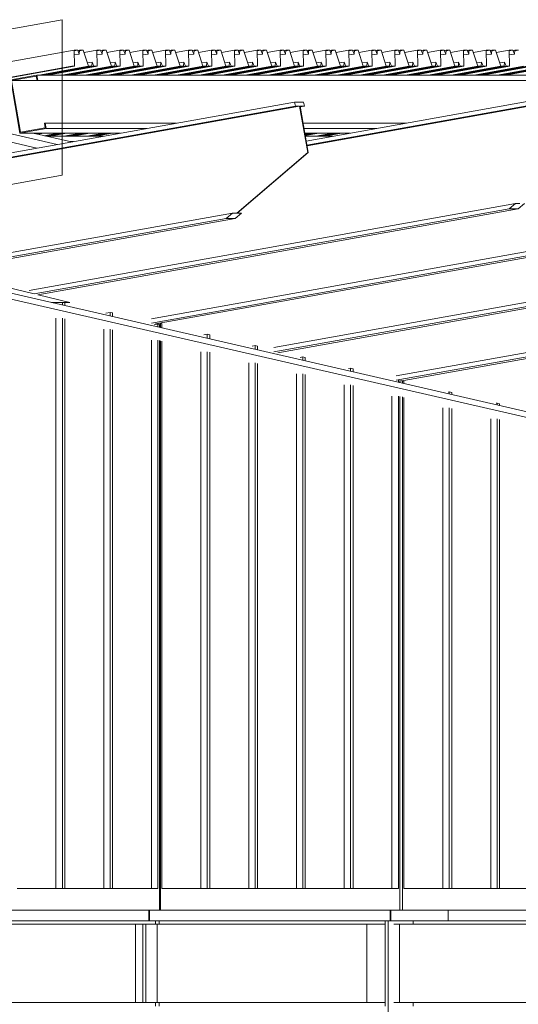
# Model space of a CAD drawing. Header units: millimetres. Extents: x -115474967 to 444143, y -74377 to 241828222.
# Tile 43 of 256: x -150303 to -149135, y 7648 to 9953. Entities that reach past the tile are written whole.
import ezdxf

# ---------------------------------------------------------------- set-up
doc = ezdxf.new("R2010")
doc.units = ezdxf.units.MM
doc.header["$MEASUREMENT"] = 0
doc.linetypes.add('PHANTOM', pattern=[2.5, 1.25, -0.25, 0.25, -0.25, 0.25, -0.25])
doc.layers.add('00-5 Grid 01', color=9, linetype='PHANTOM')
doc.layers.add('0_Pen_No__3', color=7, linetype='Continuous', lineweight=15)

msp = doc.modelspace()

# ---------------------------------------------------------------- linework, layer by layer
at = {"layer": '00-5 Grid 01', "linetype": 'ByBlock', "lineweight": 5}
for p, q in [((-162250.356, 7718.68152), (-150175.21405, 9881.55549)), ((-150166.55428, 9881.55549), (-150175.21405, 9881.55549)), ((-150175.21405, 9881.55549), (-150174.43352, 9844.1324)), ((-150175.18211, 9880.01002), (-150166.55428, 9881.55549)), ((-150174.98425, 9870.52845), (-150162.9056, 9872.69164)), ((-150162.9056, 9872.69164), (-150166.55428, 9881.55549)), ((-150166.26451, 9880.85131), (-150162.33384, 9881.55549)), ((-150162.33384, 9881.55549), (-150162.9056, 9872.69164)), ((-150162.43511, 9879.98587), (-150153.67408, 9881.55549)), ((-150153.67408, 9881.55549), (-150162.33384, 9881.55549)), ((-150141.46301, 9844.1324), (-150153.67408, 9881.55549)), ((-150151.90193, 9876.12454), (-150121.58301, 9881.55549)), ((-150112.92247, 9881.55549), (-150121.58301, 9881.55549)), ((-150121.58301, 9881.55549), (-150120.80171, 9844.1324)), ((-150121.55108, 9880.01002), (-150112.92247, 9881.55549)), ((-150121.35322, 9870.52845), (-150109.27457, 9872.69164)), ((-150109.27457, 9872.69164), (-150112.92247, 9881.55549)), ((-150112.63269, 9880.85131), (-150108.70281, 9881.55549)), ((-150108.70281, 9881.55549), (-150109.27457, 9872.69164)), ((-150108.80408, 9879.98587), (-150100.04227, 9881.55549)), ((-150100.04227, 9881.55549), (-150108.70281, 9881.55549)), ((-150087.83197, 9844.1324), (-150100.04227, 9881.55549)), ((-150098.2709, 9876.12454), (-150067.95198, 9881.55549)), ((-150059.29144, 9881.55549), (-150067.95198, 9881.55549)), ((-150067.95198, 9881.55549), (-150067.17068, 9844.1324)), ((-150067.91926, 9880.01002), (-150059.29144, 9881.55549)), ((-150067.72141, 9870.52845), (-150055.64276, 9872.69164)), ((-150055.64276, 9872.69164), (-150059.29144, 9881.55549)), ((-150059.00166, 9880.85131), (-150055.07178, 9881.55549)), ((-150055.07178, 9881.55549), (-150055.64276, 9872.69164)), ((-150055.17226, 9879.98587), (-150046.41123, 9881.55549)), ((-150046.41123, 9881.55549), (-150055.07178, 9881.55549)), ((-150034.20094, 9844.1324), (-150046.41123, 9881.55549)), ((-150044.63909, 9876.12454), (-150014.32017, 9881.55549)), ((-150005.6604, 9881.55549), (-150014.32017, 9881.55549)), ((-150014.32017, 9881.55549), (-150013.53965, 9844.1324)), ((-150014.28823, 9880.01002), (-150005.6604, 9881.55549)), ((-150014.09038, 9870.52845), (-150002.01173, 9872.69164)), ((-150002.01173, 9872.69164), (-150005.6604, 9881.55549)), ((-150005.37063, 9880.85131), (-150001.43997, 9881.55549)), ((-150001.43997, 9881.55549), (-150002.01173, 9872.69164)), ((-150001.54123, 9879.98587), (-149992.7802, 9881.55549)), ((-149992.7802, 9881.55549), (-150001.43997, 9881.55549)), ((-149980.56913, 9844.1324), (-149992.7802, 9881.55549)), ((-149991.00805, 9876.12454), (-149960.68914, 9881.55549)), ((-149952.02937, 9881.55549), (-149960.68914, 9881.55549)), ((-149960.68914, 9881.55549), (-149959.90783, 9844.1324)), ((-149960.6572, 9880.01002), (-149952.02937, 9881.55549)), ((-149960.45934, 9870.52845), (-149948.3807, 9872.69164)), ((-149948.3807, 9872.69164), (-149952.02937, 9881.55549)), ((-149951.7396, 9880.85131), (-149947.80893, 9881.55549)), ((-149947.80893, 9881.55549), (-149948.3807, 9872.69164)), ((-149947.9102, 9879.98587), (-149939.14917, 9881.55549)), ((-149939.14917, 9881.55549), (-149947.80893, 9881.55549)), ((-149926.9381, 9844.1324), (-149939.14917, 9881.55549)), ((-149937.37702, 9876.12454), (-149907.05811, 9881.55549)), ((-149898.39756, 9881.55549), (-149907.05811, 9881.55549)), ((-149907.05811, 9881.55549), (-149906.2768, 9844.1324)), ((-149907.02539, 9880.01002), (-149898.39756, 9881.55549)), ((-149906.82753, 9870.52845), (-149894.74888, 9872.69164)), ((-149894.74888, 9872.69164), (-149898.39756, 9881.55549)), ((-149898.10779, 9880.85131), (-149894.1779, 9881.55549)), ((-149894.1779, 9881.55549), (-149894.74888, 9872.69164)), ((-149894.27917, 9879.98587), (-149885.51736, 9881.55549)), ((-149885.51736, 9881.55549), (-149894.1779, 9881.55549)), ((-149873.30707, 9844.1324), (-149885.51736, 9881.55549)), ((-149883.74521, 9876.12454), (-149853.42707, 9881.55549)), ((-149844.76653, 9881.55549), (-149853.42707, 9881.55549)), ((-149853.42707, 9881.55549), (-149852.64577, 9844.1324)), ((-149853.39436, 9880.01002), (-149844.76653, 9881.55549)), ((-149853.1965, 9870.52845), (-149841.11785, 9872.69164)), ((-149841.11785, 9872.69164), (-149844.76653, 9881.55549)), ((-149844.47675, 9880.85131), (-149840.54609, 9881.55549)), ((-149840.54609, 9881.55549), (-149841.11785, 9872.69164)), ((-149840.64736, 9879.98587), (-149831.88633, 9881.55549)), ((-149831.88633, 9881.55549), (-149840.54609, 9881.55549)), ((-149819.67603, 9844.1324), (-149831.88633, 9881.55549)), ((-149830.11418, 9876.12454), (-149799.79526, 9881.55549)), ((-149791.1355, 9881.55549), (-149799.79526, 9881.55549)), ((-149799.79526, 9881.55549), (-149799.01474, 9844.1324)), ((-149799.76332, 9880.01002), (-149791.1355, 9881.55549)), ((-149799.56547, 9870.52845), (-149787.48682, 9872.69164)), ((-149787.48682, 9872.69164), (-149791.1355, 9881.55549)), ((-149790.84572, 9880.85131), (-149786.91506, 9881.55549)), ((-149786.91506, 9881.55549), (-149787.48682, 9872.69164)), ((-149787.01632, 9879.98587), (-149778.25529, 9881.55549)), ((-149778.25529, 9881.55549), (-149786.91506, 9881.55549)), ((-149766.04422, 9844.1324), (-149778.25529, 9881.55549)), ((-149776.48315, 9876.12454), (-149746.16423, 9881.55549)), ((-149737.50369, 9881.55549), (-149746.16423, 9881.55549)), ((-149746.16423, 9881.55549), (-149745.38293, 9844.1324)), ((-149746.13229, 9880.01002), (-149737.50369, 9881.55549)), ((-149745.93443, 9870.52845), (-149733.85579, 9872.69164)), ((-149733.85579, 9872.69164), (-149737.50369, 9881.55549)), ((-149737.21391, 9880.85131), (-149733.28403, 9881.55549)), ((-149733.28403, 9881.55549), (-149733.85579, 9872.69164)), ((-149733.38529, 9879.98587), (-149724.62348, 9881.55549)), ((-149724.62348, 9881.55549), (-149733.28403, 9881.55549)), ((-149712.41319, 9844.1324), (-149724.62348, 9881.55549)), ((-149722.85211, 9876.12454), (-149692.5332, 9881.55549)), ((-149683.87265, 9881.55549), (-149692.5332, 9881.55549)), ((-149692.5332, 9881.55549), (-149691.75189, 9844.1324)), ((-149692.50048, 9880.01002), (-149683.87265, 9881.55549)), ((-149692.30262, 9870.52845), (-149680.22398, 9872.69164)), ((-149680.22398, 9872.69164), (-149683.87265, 9881.55549)), ((-149683.58288, 9880.85131), (-149679.65299, 9881.55549)), ((-149679.65299, 9881.55549), (-149680.22398, 9872.69164)), ((-149679.75348, 9879.98587), (-149670.99245, 9881.55549)), ((-149670.99245, 9881.55549), (-149679.65299, 9881.55549)), ((-149658.78216, 9844.1324), (-149670.99245, 9881.55549)), ((-149669.2203, 9876.12454), (-149638.90139, 9881.55549)), ((-149630.24162, 9881.55549), (-149638.90139, 9881.55549)), ((-149638.90139, 9881.55549), (-149638.12086, 9844.1324)), ((-149638.86945, 9880.01002), (-149630.24162, 9881.55549)), ((-149638.67159, 9870.52845), (-149626.59294, 9872.69164)), ((-149626.59294, 9872.69164), (-149630.24162, 9881.55549)), ((-149629.95184, 9880.85131), (-149626.02118, 9881.55549)), ((-149626.02118, 9881.55549), (-149626.59294, 9872.69164)), ((-149626.12245, 9879.98587), (-149617.36142, 9881.55549)), ((-149617.36142, 9881.55549), (-149626.02118, 9881.55549)), ((-149605.15035, 9844.1324), (-149617.36142, 9881.55549)), ((-149615.58927, 9876.12454), (-149585.27035, 9881.55549)), ((-149576.61059, 9881.55549), (-149585.27035, 9881.55549)), ((-149585.27035, 9881.55549), (-149584.48905, 9844.1324)), ((-149585.23842, 9880.01002), (-149576.61059, 9881.55549)), ((-149585.04056, 9870.52845), (-149572.96191, 9872.69164)), ((-149572.96191, 9872.69164), (-149576.61059, 9881.55549)), ((-149576.32081, 9880.85131), (-149572.39015, 9881.55549)), ((-149572.39015, 9881.55549), (-149572.96191, 9872.69164)), ((-149572.49142, 9879.98587), (-149563.73038, 9881.55549)), ((-149563.73038, 9881.55549), (-149572.39015, 9881.55549)), ((-149551.51931, 9844.1324), (-149563.73038, 9881.55549)), ((-149561.95824, 9876.12454), (-149531.63932, 9881.55549)), ((-149522.97878, 9881.55549), (-149531.63932, 9881.55549)), ((-149531.63932, 9881.55549), (-149530.85802, 9844.1324)), ((-149531.6066, 9880.01002), (-149522.97878, 9881.55549)), ((-149531.40875, 9870.52845), (-149519.3301, 9872.69164)), ((-149519.3301, 9872.69164), (-149522.97878, 9881.55549)), ((-149522.689, 9880.85131), (-149518.75912, 9881.55549)), ((-149518.75912, 9881.55549), (-149519.3301, 9872.69164)), ((-149518.86038, 9879.98587), (-149510.09857, 9881.55549)), ((-149510.09857, 9881.55549), (-149518.75912, 9881.55549)), ((-149497.88828, 9844.1324), (-149510.09857, 9881.55549)), ((-149508.32643, 9876.12454), (-149478.00829, 9881.55549)), ((-149469.34774, 9881.55549), (-149478.00829, 9881.55549)), ((-149478.00829, 9881.55549), (-149477.22699, 9844.1324)), ((-149477.97557, 9880.01002), (-149469.34774, 9881.55549)), ((-149477.77771, 9870.52845), (-149465.69907, 9872.69164)), ((-149465.69907, 9872.69164), (-149469.34774, 9881.55549)), ((-149469.05797, 9880.85131), (-149465.12731, 9881.55549)), ((-149465.12731, 9881.55549), (-149465.69907, 9872.69164)), ((-149465.22857, 9879.98587), (-149456.46754, 9881.55549)), ((-149456.46754, 9881.55549), (-149465.12731, 9881.55549)), ((-149444.25725, 9844.1324), (-149456.46754, 9881.55549)), ((-149454.69539, 9876.12454), (-149424.37648, 9881.55549)), ((-149415.71671, 9881.55549), (-149424.37648, 9881.55549)), ((-149424.37648, 9881.55549), (-149423.59595, 9844.1324)), ((-149424.34454, 9880.01002), (-149415.71671, 9881.55549)), ((-149424.14668, 9870.52845), (-149412.06803, 9872.69164)), ((-149412.06803, 9872.69164), (-149415.71671, 9881.55549)), ((-149415.42694, 9880.85131), (-149411.49627, 9881.55549)), ((-149411.49627, 9881.55549), (-149412.06803, 9872.69164)), ((-149411.59754, 9879.98587), (-149402.83651, 9881.55549)), ((-149402.83651, 9881.55549), (-149411.49627, 9881.55549)), ((-149390.62544, 9844.1324), (-149402.83651, 9881.55549)), ((-149401.06436, 9876.12454), (-149370.74544, 9881.55549)), ((-149362.0849, 9881.55549), (-149370.74544, 9881.55549)), ((-149370.74544, 9881.55549), (-149369.96414, 9844.1324)), ((-149370.71351, 9880.01002), (-149362.0849, 9881.55549)), ((-149370.51565, 9870.52845), (-149358.437, 9872.69164)), ((-149358.437, 9872.69164), (-149362.0849, 9881.55549)), ((-149361.79513, 9880.85131), (-149357.86524, 9881.55549)), ((-149357.86524, 9881.55549), (-149358.437, 9872.69164)), ((-149357.96651, 9879.98587), (-149349.2047, 9881.55549)), ((-149349.2047, 9881.55549), (-149357.86524, 9881.55549)), ((-149336.9944, 9844.1324), (-149349.2047, 9881.55549)), ((-149347.43333, 9876.12454), (-149317.11441, 9881.55549)), ((-149308.45387, 9881.55549), (-149317.11441, 9881.55549)), ((-149317.11441, 9881.55549), (-149316.33311, 9844.1324)), ((-149317.0817, 9880.01002), (-149308.45387, 9881.55549)), ((-149316.88384, 9870.52845), (-149304.80519, 9872.69164)), ((-149304.80519, 9872.69164), (-149308.45387, 9881.55549)), ((-149308.16409, 9880.85131), (-149304.23421, 9881.55549)), ((-149304.23421, 9881.55549), (-149304.80519, 9872.69164)), ((-149304.3347, 9879.98587), (-149295.57366, 9881.55549)), ((-149295.57366, 9881.55549), (-149304.23421, 9881.55549)), ((-149283.36337, 9844.1324), (-149295.57366, 9881.55549)), ((-149293.80152, 9876.12454), (-149263.4826, 9881.55549)), ((-149254.82284, 9881.55549), (-149263.4826, 9881.55549)), ((-149263.4826, 9881.55549), (-149262.70208, 9844.1324)), ((-149263.45066, 9880.01002), (-149254.82284, 9881.55549)), ((-149263.25281, 9870.52845), (-149251.17416, 9872.69164)), ((-149251.17416, 9872.69164), (-149254.82284, 9881.55549)), ((-149254.53306, 9880.85131), (-149250.6024, 9881.55549)), ((-149250.6024, 9881.55549), (-149251.17416, 9872.69164)), ((-149250.70366, 9879.98587), (-149241.94263, 9881.55549)), ((-149241.94263, 9881.55549), (-149250.6024, 9881.55549)), ((-149229.73156, 9844.1324), (-149241.94263, 9881.55549)), ((-149240.17048, 9876.12454), (-149209.85157, 9881.55549)), ((-149201.1918, 9881.55549), (-149209.85157, 9881.55549)), ((-149209.85157, 9881.55549), (-149209.07027, 9844.1324)), ((-149209.81963, 9880.01002), (-149201.1918, 9881.55549)), ((-149209.62177, 9870.52845), (-149197.54313, 9872.69164)), ((-149197.54313, 9872.69164), (-149201.1918, 9881.55549)), ((-149200.90203, 9880.85131), (-149196.97137, 9881.55549)), ((-149196.97137, 9881.55549), (-149197.54313, 9872.69164)), ((-149197.07263, 9879.98587), (-149188.3116, 9881.55549)), ((-149188.3116, 9881.55549), (-149196.97137, 9881.55549)), ((-149176.10053, 9844.1324), (-149188.3116, 9881.55549)), ((-149186.53945, 9876.12454), (-149156.22054, 9881.55549)), ((-149147.55999, 9881.55549), (-149156.22054, 9881.55549)), ((-149156.22054, 9881.55549), (-149155.43923, 9844.1324)), ((-149156.18782, 9880.01002), (-149147.55999, 9881.55549)), ((-149155.98996, 9870.52845), (-149143.91132, 9872.69164)), ((-149143.91132, 9872.69164), (-149147.55999, 9881.55549)), ((-149147.27022, 9880.85131), (-149143.34033, 9881.55549)), ((-149143.34033, 9881.55549), (-149143.91132, 9872.69164)), ((-149143.4416, 9879.98587), (-149134.67979, 9881.55549)), ((-149134.67979, 9881.55549), (-149143.34033, 9881.55549)), ((-162255.21129, 7681.25921), (-150180.06934, 9844.1324)), ((-162249.57548, 7681.25921), (-150174.43352, 9844.1324)), ((-150257.44871, 9823.35738), (-150141.46301, 9844.1324)), ((-150249.40355, 9823.35738), (-150133.41862, 9844.1324)), ((-150244.8318, 9823.35738), (-150128.84687, 9844.1324)), ((-150236.78742, 9823.35738), (-150120.80171, 9844.1324)), ((-150203.81768, 9823.35738), (-150087.83197, 9844.1324)), ((-150195.77252, 9823.35738), (-150079.78759, 9844.1324)), ((-150191.20077, 9823.35738), (-150075.21506, 9844.1324)), ((-150183.15638, 9823.35738), (-150067.17068, 9844.1324)), ((-150174.43352, 9844.1324), (-150180.06934, 9844.1324)), ((-150150.18587, 9823.35738), (-150034.20094, 9844.1324)), ((-150143.94479, 9851.73823), (-150132.79935, 9853.73472)), ((-150142.14149, 9823.35738), (-150026.15578, 9844.1324)), ((-150133.41862, 9844.1324), (-150141.46301, 9844.1324)), ((-150137.56973, 9823.35738), (-150021.58403, 9844.1324)), ((-150132.79935, 9853.73472), (-150133.41862, 9844.1324)), ((-150128.84687, 9844.1324), (-150132.79935, 9853.73472)), ((-150129.52457, 9823.35738), (-150013.53965, 9844.1324)), ((-150120.80171, 9844.1324), (-150128.84687, 9844.1324)), ((-150096.55484, 9823.35738), (-149980.56913, 9844.1324)), ((-150090.31376, 9851.73823), (-150079.16831, 9853.73472)), ((-150088.51045, 9823.35738), (-149972.52475, 9844.1324)), ((-150079.78759, 9844.1324), (-150087.83197, 9844.1324)), ((-150083.93792, 9823.35738), (-149967.953, 9844.1324)), ((-150079.16831, 9853.73472), (-150079.78759, 9844.1324)), ((-150075.21506, 9844.1324), (-150079.16831, 9853.73472)), ((-150075.89354, 9823.35738), (-149959.90783, 9844.1324)), ((-150067.17068, 9844.1324), (-150075.21506, 9844.1324)), ((-150042.9238, 9823.35738), (-149926.9381, 9844.1324)), ((-150036.68195, 9851.73823), (-150025.5365, 9853.73472)), ((-150034.87864, 9823.35738), (-149918.89372, 9844.1324)), ((-150026.15578, 9844.1324), (-150034.20094, 9844.1324)), ((-150030.30689, 9823.35738), (-149914.32196, 9844.1324)), ((-150025.5365, 9853.73472), (-150026.15578, 9844.1324)), ((-150021.58403, 9844.1324), (-150025.5365, 9853.73472)), ((-150022.26251, 9823.35738), (-149906.2768, 9844.1324)), ((-150013.53965, 9844.1324), (-150021.58403, 9844.1324)), ((-149989.29199, 9823.35738), (-149873.30707, 9844.1324)), ((-149983.05092, 9851.73823), (-149971.90547, 9853.73472)), ((-149981.24761, 9823.35738), (-149865.2619, 9844.1324)), ((-149972.52475, 9844.1324), (-149980.56913, 9844.1324)), ((-149976.67586, 9823.35738), (-149860.69015, 9844.1324)), ((-149971.90547, 9853.73472), (-149972.52475, 9844.1324)), ((-149967.953, 9844.1324), (-149971.90547, 9853.73472)), ((-149968.6307, 9823.35738), (-149852.64577, 9844.1324)), ((-149959.90783, 9844.1324), (-149967.953, 9844.1324)), ((-149935.66096, 9823.35738), (-149819.67603, 9844.1324)), ((-149929.41988, 9851.73823), (-149918.27444, 9853.73472)), ((-149927.61658, 9823.35738), (-149811.63087, 9844.1324)), ((-149918.89372, 9844.1324), (-149926.9381, 9844.1324)), ((-149923.04483, 9823.35738), (-149807.05912, 9844.1324)), ((-149918.27444, 9853.73472), (-149918.89372, 9844.1324)), ((-149914.32196, 9844.1324), (-149918.27444, 9853.73472)), ((-149914.99966, 9823.35738), (-149799.01474, 9844.1324)), ((-149906.2768, 9844.1324), (-149914.32196, 9844.1324)), ((-149882.02993, 9823.35738), (-149766.04422, 9844.1324)), ((-149875.78885, 9851.73823), (-149864.64263, 9853.73472)), ((-149873.98477, 9823.35738), (-149757.99984, 9844.1324)), ((-149865.2619, 9844.1324), (-149873.30707, 9844.1324)), ((-149869.41301, 9823.35738), (-149753.42809, 9844.1324)), ((-149864.64263, 9853.73472), (-149865.2619, 9844.1324)), ((-149860.69015, 9844.1324), (-149864.64263, 9853.73472)), ((-149861.36863, 9823.35738), (-149745.38293, 9844.1324)), ((-149852.64577, 9844.1324), (-149860.69015, 9844.1324)), ((-149828.39889, 9823.35738), (-149712.41319, 9844.1324)), ((-149822.15704, 9851.73823), (-149811.01159, 9853.73472)), ((-149820.35373, 9823.35738), (-149704.36881, 9844.1324)), ((-149811.63087, 9844.1324), (-149819.67603, 9844.1324)), ((-149815.78198, 9823.35738), (-149699.79628, 9844.1324)), ((-149811.01159, 9853.73472), (-149811.63087, 9844.1324)), ((-149807.05912, 9844.1324), (-149811.01159, 9853.73472)), ((-149807.7376, 9823.35738), (-149691.75189, 9844.1324)), ((-149799.01474, 9844.1324), (-149807.05912, 9844.1324)), ((-149774.76708, 9823.35738), (-149658.78216, 9844.1324)), ((-149768.52601, 9851.73823), (-149757.38056, 9853.73472)), ((-149766.7227, 9823.35738), (-149650.737, 9844.1324)), ((-149757.99984, 9844.1324), (-149766.04422, 9844.1324)), ((-149762.15095, 9823.35738), (-149646.16524, 9844.1324)), ((-149757.38056, 9853.73472), (-149757.99984, 9844.1324)), ((-149753.42809, 9844.1324), (-149757.38056, 9853.73472)), ((-149754.10579, 9823.35738), (-149638.12086, 9844.1324)), ((-149745.38293, 9844.1324), (-149753.42809, 9844.1324)), ((-149721.13605, 9823.35738), (-149605.15035, 9844.1324)), ((-149714.89497, 9851.73823), (-149703.74953, 9853.73472)), ((-149713.09167, 9823.35738), (-149597.10596, 9844.1324)), ((-149704.36881, 9844.1324), (-149712.41319, 9844.1324)), ((-149708.51914, 9823.35738), (-149592.53421, 9844.1324)), ((-149703.74953, 9853.73472), (-149704.36881, 9844.1324)), ((-149699.79628, 9844.1324), (-149703.74953, 9853.73472)), ((-149700.47476, 9823.35738), (-149584.48905, 9844.1324)), ((-149691.75189, 9844.1324), (-149699.79628, 9844.1324)), ((-149667.50502, 9823.35738), (-149551.51931, 9844.1324)), ((-149661.26316, 9851.73823), (-149650.11772, 9853.73472)), ((-149659.45986, 9823.35738), (-149543.47493, 9844.1324)), ((-149650.737, 9844.1324), (-149658.78216, 9844.1324)), ((-149654.88811, 9823.35738), (-149538.90318, 9844.1324)), ((-149650.11772, 9853.73472), (-149650.737, 9844.1324)), ((-149646.16524, 9844.1324), (-149650.11772, 9853.73472)), ((-149646.84372, 9823.35738), (-149530.85802, 9844.1324)), ((-149638.12086, 9844.1324), (-149646.16524, 9844.1324)), ((-149613.87321, 9823.35738), (-149497.88828, 9844.1324)), ((-149607.63213, 9851.73823), (-149596.48669, 9853.73472)), ((-149605.82882, 9823.35738), (-149489.84312, 9844.1324)), ((-149597.10596, 9844.1324), (-149605.15035, 9844.1324)), ((-149601.25707, 9823.35738), (-149485.27137, 9844.1324)), ((-149596.48669, 9853.73472), (-149597.10596, 9844.1324)), ((-149592.53421, 9844.1324), (-149596.48669, 9853.73472)), ((-149593.21191, 9823.35738), (-149477.22699, 9844.1324)), ((-149584.48905, 9844.1324), (-149592.53421, 9844.1324)), ((-149560.24217, 9823.35738), (-149444.25725, 9844.1324)), ((-149554.0011, 9851.73823), (-149542.85565, 9853.73472)), ((-149552.19779, 9823.35738), (-149436.21209, 9844.1324)), ((-149543.47493, 9844.1324), (-149551.51931, 9844.1324)), ((-149547.62604, 9823.35738), (-149431.64034, 9844.1324)), ((-149542.85565, 9853.73472), (-149543.47493, 9844.1324)), ((-149538.90318, 9844.1324), (-149542.85565, 9853.73472)), ((-149539.58088, 9823.35738), (-149423.59595, 9844.1324)), ((-149530.85802, 9844.1324), (-149538.90318, 9844.1324)), ((-149506.61114, 9823.35738), (-149390.62544, 9844.1324)), ((-149500.37007, 9851.73823), (-149489.22384, 9853.73472)), ((-149498.56598, 9823.35738), (-149382.58105, 9844.1324)), ((-149489.84312, 9844.1324), (-149497.88828, 9844.1324)), ((-149493.99423, 9823.35738), (-149378.0093, 9844.1324)), ((-149489.22384, 9853.73472), (-149489.84312, 9844.1324)), ((-149485.27137, 9844.1324), (-149489.22384, 9853.73472)), ((-149485.94985, 9823.35738), (-149369.96414, 9844.1324)), ((-149477.22699, 9844.1324), (-149485.27137, 9844.1324)), ((-149452.98011, 9823.35738), (-149336.9944, 9844.1324)), ((-149446.73826, 9851.73823), (-149435.59281, 9853.73472)), ((-149444.93495, 9823.35738), (-149328.95002, 9844.1324)), ((-149436.21209, 9844.1324), (-149444.25725, 9844.1324)), ((-149440.3632, 9823.35738), (-149324.37749, 9844.1324)), ((-149435.59281, 9853.73472), (-149436.21209, 9844.1324)), ((-149431.64034, 9844.1324), (-149435.59281, 9853.73472)), ((-149432.31881, 9823.35738), (-149316.33311, 9844.1324)), ((-149423.59595, 9844.1324), (-149431.64034, 9844.1324)), ((-149399.3483, 9823.35738), (-149283.36337, 9844.1324)), ((-149393.10722, 9851.73823), (-149381.96178, 9853.73472)), ((-149391.30392, 9823.35738), (-149275.31821, 9844.1324)), ((-149382.58105, 9844.1324), (-149390.62544, 9844.1324)), ((-149386.73216, 9823.35738), (-149270.74646, 9844.1324)), ((-149381.96178, 9853.73472), (-149382.58105, 9844.1324)), ((-149378.0093, 9844.1324), (-149381.96178, 9853.73472)), ((-149378.687, 9823.35738), (-149262.70208, 9844.1324)), ((-149369.96414, 9844.1324), (-149378.0093, 9844.1324)), ((-149345.71727, 9823.35738), (-149229.73156, 9844.1324)), ((-149339.47619, 9851.73823), (-149328.33074, 9853.73472)), ((-149337.67288, 9823.35738), (-149221.68718, 9844.1324)), ((-149328.95002, 9844.1324), (-149336.9944, 9844.1324)), ((-149333.10035, 9823.35738), (-149217.11543, 9844.1324)), ((-149328.33074, 9853.73472), (-149328.95002, 9844.1324)), ((-149324.37749, 9844.1324), (-149328.33074, 9853.73472)), ((-149325.05597, 9823.35738), (-149209.07027, 9844.1324)), ((-149316.33311, 9844.1324), (-149324.37749, 9844.1324)), ((-149292.08623, 9823.35738), (-149176.10053, 9844.1324)), ((-149285.84438, 9851.73823), (-149274.69893, 9853.73472)), ((-149284.04107, 9823.35738), (-149168.05615, 9844.1324)), ((-149275.31821, 9844.1324), (-149283.36337, 9844.1324)), ((-149279.46932, 9823.35738), (-149163.48439, 9844.1324)), ((-149274.69893, 9853.73472), (-149275.31821, 9844.1324)), ((-149270.74646, 9844.1324), (-149274.69893, 9853.73472)), ((-149271.42494, 9823.35738), (-149155.43923, 9844.1324)), ((-149262.70208, 9844.1324), (-149270.74646, 9844.1324)), ((-149238.45442, 9823.35738), (-149122.4695, 9844.1324)), ((-149232.21335, 9851.73823), (-149221.0679, 9853.73472)), ((-149230.41004, 9823.35738), (-149114.42433, 9844.1324)), ((-149221.68718, 9844.1324), (-149229.73156, 9844.1324)), ((-149225.83829, 9823.35738), (-149109.85258, 9844.1324)), ((-149221.0679, 9853.73472), (-149221.68718, 9844.1324)), ((-149217.11543, 9844.1324), (-149221.0679, 9853.73472)), ((-149217.79313, 9823.35738), (-149101.8082, 9844.1324)), ((-149209.07027, 9844.1324), (-149217.11543, 9844.1324)), ((-149184.82339, 9823.35738), (-149068.83846, 9844.1324)), ((-149178.58231, 9851.73823), (-149167.43687, 9853.73472)), ((-149176.77901, 9823.35738), (-149060.7933, 9844.1324)), ((-149168.05615, 9844.1324), (-149176.10053, 9844.1324)), ((-149172.20726, 9823.35738), (-149056.22155, 9844.1324)), ((-149167.43687, 9853.73472), (-149168.05615, 9844.1324)), ((-149163.48439, 9844.1324), (-149167.43687, 9853.73472)), ((-149164.1621, 9823.35738), (-149048.17717, 9844.1324)), ((-149155.43923, 9844.1324), (-149163.48439, 9844.1324)), ((-150262.0041, 9823.35738), (-150323.56501, 9812.33112)), ((-150321.2842, 9810.70853), (-150263.60176, 9821.04074)), ((-150263.60176, 9821.04074), (-150261.77275, 9810.50288)), ((-150259.83313, 9810.8503), (-150262.0041, 9823.35738)), ((-144794.83646, 9823.35738), (-150262.0041, 9823.35738)), ((-150323.56501, 9812.33112), (-150301.85601, 9687.26033)), ((-150300.25835, 9689.57698), (-150321.2842, 9810.70853)), ((-150261.80781, 9810.70853), (-150321.2842, 9810.70853)), ((-150261.77275, 9810.50288), (-150259.83313, 9810.8503)), ((-144794.60433, 9810.50288), (-150261.77275, 9810.50288)), ((-144792.66548, 9810.8503), (-150259.83313, 9810.8503)), ((-149631.71075, 9668.79027), (-148995.63591, 9782.71872)), ((-162070.79888, 7537.17854), (-149658.68401, 9760.33124)), ((-161736.98934, 7587.01679), (-149657.00923, 9750.67985)), ((-161726.99521, 7587.01679), (-149647.0151, 9750.67985)), ((-149637.60674, 9760.33124), (-149658.68401, 9760.33124)), ((-149657.00923, 9750.67985), (-149658.68401, 9760.33124)), ((-149647.0151, 9750.67985), (-149657.00923, 9750.67985)), ((-149628.17658, 9642.1543), (-149647.0151, 9750.67985)), ((-149645.9261, 9750.67985), (-149627.08759, 9642.1543)), ((-149635.93197, 9750.67985), (-149645.9261, 9750.67985)), ((-149645.62464, 9748.94431), (-149635.93197, 9750.67985)), ((-149635.93197, 9750.67985), (-149637.60674, 9760.33124)), ((-149630.03519, 9659.13888), (-148993.96035, 9773.06733)), ((-149629.73451, 9657.40334), (-148983.96622, 9773.06733)), ((-150262.44188, 9652.19128), (-150559.29961, 9720.41312)), ((-150214.41863, 9660.79262), (-150473.84703, 9720.41312)), ((-150242.46608, 9710.79367), (-150244.40493, 9710.44703)), ((-150244.40493, 9710.44703), (-150242.57591, 9699.90918)), ((-150240.2951, 9698.28659), (-150242.46608, 9710.79367)), ((-149935.25668, 9710.79367), (-150242.46608, 9710.79367)), ((-149397.19913, 9710.79367), (-149639.00187, 9710.79367)), ((-150301.85601, 9687.26033), (-150240.2951, 9698.28659)), ((-150066.64799, 9687.26033), (-150301.85601, 9687.26033)), ((-150242.57591, 9699.90918), (-150300.25835, 9689.57698)), ((-150181.39982, 9666.70653), (-150270.83524, 9687.26033)), ((-150268.90574, 9686.8171), (-150266.43019, 9687.26033)), ((-150265.38248, 9686.00697), (-150258.38581, 9687.26033)), ((-150263.37976, 9685.54661), (-150253.81406, 9687.26033)), ((-150259.85572, 9684.73726), (-150245.76889, 9687.26033)), ((-150245.41447, 9681.41809), (-150212.79916, 9687.26033)), ((-150241.8912, 9680.60874), (-150204.75478, 9687.26033)), ((-150005.08475, 9698.28659), (-150240.2951, 9698.28659)), ((-150239.88848, 9680.14837), (-150200.18302, 9687.26033)), ((-150232.0513, 9680.11098), (-150192.13786, 9687.26033)), ((-150199.08157, 9680.11098), (-150159.16812, 9687.26033)), ((-150191.03718, 9680.11098), (-150151.12296, 9687.26033)), ((-150186.46543, 9680.11098), (-150146.55121, 9687.26033)), ((-150178.42027, 9680.11098), (-150138.50683, 9687.26033)), ((-150145.45053, 9680.11098), (-150105.53709, 9687.26033)), ((-150137.40537, 9680.11098), (-150097.49193, 9687.26033)), ((-150132.83362, 9680.11098), (-150092.92018, 9687.26033)), ((-150124.78924, 9680.11098), (-150084.8758, 9687.26033)), ((-149467.0272, 9698.28659), (-149636.83089, 9698.28659)), ((-149528.59045, 9687.26033), (-149634.91697, 9687.26033)), ((-149634.5532, 9685.16491), (-149622.85546, 9687.26033)), ((-149634.31094, 9683.76745), (-149614.81108, 9687.26033)), ((-149634.17306, 9682.9729), (-149610.23855, 9687.26033)), ((-149633.93002, 9681.57544), (-149602.19417, 9687.26033)), ((-149609.13787, 9680.11098), (-149569.22443, 9687.26033)), ((-149601.09349, 9680.11098), (-149561.17927, 9687.26033)), ((-149596.52096, 9680.11098), (-149556.60752, 9687.26033)), ((-149588.47658, 9680.11098), (-149548.56314, 9687.26033)), ((-150106.56299, 9680.11098), (-150239.72646, 9680.11098)), ((-150176.39184, 9667.6039), (-150185.30321, 9667.6039)), ((-150178.33069, 9667.25648), (-150183.79202, 9667.25648)), ((-149568.50545, 9680.11098), (-149633.67608, 9680.11098)), ((-149794.38768, 9500.48375), (-149628.17658, 9642.1543)), ((-149627.08759, 9642.1543), (-149793.29869, 9500.48375)), ((-149627.08759, 9642.1543), (-149628.17658, 9642.1543)), ((-150279.95849, 9318.93014), (-149141.33372, 9522.87123)), ((-149993.68925, 9252.75386), (-148485.59388, 9522.87123)), ((-149707.41924, 9185.52909), (-147823.99855, 9522.87123)), ((-149421.14922, 9119.0903), (-147166.79504, 9522.87123)), ((-149141.33372, 9522.87123), (-149156.1146, 9510.27224)), ((-149131.33958, 9522.87123), (-149141.33372, 9522.87123)), ((-149120.25645, 9522.87123), (-149135.03733, 9510.27224)), ((-150570.40688, 9363.27979), (-149804.38181, 9500.48375)), ((-150268.75385, 9310.98624), (-149156.1146, 9510.27224)), ((-150259.67032, 9308.83785), (-149135.03733, 9510.27224)), ((-149993.68925, 9242.80257), (-148500.37476, 9510.27224)), ((-149984.52861, 9240.6682), (-148479.2975, 9510.27224)), ((-149804.38181, 9500.48375), (-149819.16269, 9487.88553)), ((-149794.38768, 9500.48375), (-149804.38181, 9500.48375)), ((-149783.30455, 9500.48375), (-149798.08543, 9487.88553)), ((-149783.30455, 9500.48375), (-149793.29869, 9500.48375)), ((-149707.41924, 9175.5778), (-147838.77943, 9510.27224)), ((-149698.2586, 9173.44343), (-147817.70217, 9510.27224)), ((-149421.14922, 9109.139), (-147181.57592, 9510.27224)), ((-149411.98858, 9107.00464), (-147160.49866, 9510.27224)), ((-149135.03733, 9510.27224), (-149156.1146, 9510.27224)), ((-150570.40688, 9353.3285), (-149819.16269, 9487.88553)), ((-150557.0632, 9351.9435), (-149798.08543, 9487.88553)), ((-149798.08543, 9487.88553), (-149819.16269, 9487.88553)), ((-148231.85348, 8832.11609), (-150474.34168, 9347.46989)), ((-150268.75385, 9311.30718), (-150389.66729, 9340.80896)), ((-148231.8714, 8818.61817), (-150474.35959, 9333.97197)), ((-150184.74002, 9290.80868), (-150259.07208, 9308.94457)), ((-150227.7888, 9290.80868), (-150202.57912, 9290.80868)), ((-150202.57912, 9290.80868), (-150202.57912, 9285.01551)), ((-150202.57912, 9290.80868), (-150196.93084, 9290.80868)), ((-150196.93084, 9283.71698), (-150196.93084, 9290.80868)), ((-150196.93084, 9290.80868), (-150184.74002, 9290.80868)), ((-150090.74764, 9267.87592), (-150100.51276, 9266.1583)), ((-150090.74764, 9267.87592), (-150090.74764, 9259.31509)), ((-150085.10014, 9266.49715), (-150090.74764, 9267.87592)), ((-150085.10014, 9258.01733), (-150085.10014, 9266.49715)), ((-150217.53605, 7918.78076), (-150217.53605, 9254.33983)), ((-150202.57912, 9254.33983), (-150202.57912, 7918.78076)), ((-150196.93084, 7918.78076), (-150196.93084, 9253.03039)), ((-150105.70535, 7918.78076), (-150105.70535, 9228.41896)), ((-150090.74764, 9228.41896), (-150090.74764, 7918.78076)), ((-150085.10014, 7918.78076), (-150085.10014, 9227.10952)), ((-149978.91694, 9240.5903), (-149987.72238, 9239.04172)), ((-149973.13546, 9242.51123), (-149981.90272, 9240.96888)), ((-149978.91694, 9240.5903), (-149978.91694, 9233.61466)), ((-149975.15142, 9239.67112), (-149978.91694, 9240.5903)), ((-149975.15142, 9232.74923), (-149975.15142, 9239.67112)), ((-149973.13546, 9242.51123), (-149973.13546, 9232.28574)), ((-149969.36994, 9241.61932), (-149973.13546, 9242.51123)), ((-149969.36994, 9231.42031), (-149969.36994, 9241.61932)), ((-149993.87465, 7918.78076), (-149993.87465, 9202.49808)), ((-149978.91694, 9202.49808), (-149978.91694, 7918.78076)), ((-149975.15142, 7918.78076), (-149975.15142, 9201.62564)), ((-149973.13546, 9201.1606), (-149973.13546, 7918.78076)), ((-149969.36994, 7918.78076), (-149969.36994, 9200.28738)), ((-149863.18518, 9216.45404), (-149871.01067, 9215.07761)), ((-149863.18518, 9216.45404), (-149863.18518, 9207.01764)), ((-149857.53768, 9215.11578), (-149863.18518, 9216.45404)), ((-149857.53768, 9205.71989), (-149857.53768, 9215.11578)), ((-149878.14289, 7918.78076), (-149878.14289, 9175.67595)), ((-149863.18518, 9175.67595), (-149863.18518, 7918.78076)), ((-149857.53768, 7918.78076), (-149857.53768, 9174.36728)), ((-149751.35292, 9189.95128), (-149758.22029, 9188.7431)), ((-149751.35292, 9189.95128), (-149751.35292, 9181.31722)), ((-149745.70464, 9188.61224), (-149751.35292, 9189.95128)), ((-149745.70464, 9180.01946), (-149745.70464, 9188.61224)), ((-149639.51988, 9163.44774), (-149645.4299, 9162.40782)), ((-149639.51988, 9163.44774), (-149639.51988, 9155.61679)), ((-149633.8716, 9162.10947), (-149639.51988, 9163.44774)), ((-149633.8716, 9154.31826), (-149633.8716, 9162.10947)), ((-149766.30985, 7918.78076), (-149766.30985, 9149.75585)), ((-149751.35292, 9149.75507), (-149751.35292, 7918.78076)), ((-149745.70464, 7918.78076), (-149745.70464, 9148.44641)), ((-149527.68685, 9136.9442), (-149532.63951, 9136.07331)), ((-149527.68685, 9136.9442), (-149527.68685, 9129.91559)), ((-149522.03856, 9135.60593), (-149527.68685, 9136.9442)), ((-149522.03856, 9128.61783), (-149522.03856, 9135.60593)), ((-149654.47681, 7918.78076), (-149654.47681, 9123.83498)), ((-149639.51988, 9123.83498), (-149639.51988, 7918.78076)), ((-149633.8716, 7918.78076), (-149633.8716, 9122.52554)), ((-149415.85381, 9109.53939), (-149415.85381, 9104.21516)), ((-149412.08829, 9103.34973), (-149412.08829, 9108.64826)), ((-149406.43923, 9107.96355), (-149410.35353, 9107.27494)), ((-149406.43923, 9107.96355), (-149406.43923, 9102.05119)), ((-149402.6737, 9107.07163), (-149406.43923, 9107.96355)), ((-149402.6737, 9101.18654), (-149402.6737, 9107.07163)), ((-149542.64455, 7918.78076), (-149542.64455, 9097.9141)), ((-149527.68685, 9097.9141), (-149527.68685, 7918.78076)), ((-149522.03856, 7918.78076), (-149522.03856, 9096.60466)), ((-149296.48895, 9081.90635), (-149299.46148, 9081.38367)), ((-149296.48895, 9081.90635), (-149296.48895, 9076.78387)), ((-149290.84067, 9080.56809), (-149296.48895, 9081.90635)), ((-149430.81152, 7918.78076), (-149430.81152, 9071.99323)), ((-149415.85381, 9071.99323), (-149415.85381, 7918.78076)), ((-149412.08829, 7918.78076), (-149412.08829, 9071.12001)), ((-149406.43923, 9069.81057), (-149406.43923, 7918.78076)), ((-149402.6737, 7918.78076), (-149402.6737, 9068.93813)), ((-149290.84067, 9075.48534), (-149290.84067, 9080.56809)), ((-149311.44666, 7918.78076), (-149311.44666, 9044.32669)), ((-149296.48895, 9044.32669), (-149296.48895, 7918.78076)), ((-149290.84067, 7918.78076), (-149290.84067, 9043.01725)), ((-149184.65591, 9055.40359), (-149186.6711, 9055.04916)), ((-149184.65591, 9055.40359), (-149184.65591, 9051.08267)), ((-149179.00841, 9054.06455), (-149184.65591, 9055.40359)), ((-149179.00841, 9049.78491), (-149179.00841, 9054.06455)), ((-149199.61362, 7918.78076), (-149199.61362, 9018.40582)), ((-149184.65591, 9018.40582), (-149184.65591, 7918.78076)), ((-149179.00841, 7918.78076), (-149179.00841, 9017.09638)), ((-150202.57912, 7918.78076), (-150308.76154, 7918.78076)), ((-150196.93084, 7918.78076), (-150202.57912, 7918.78076)), ((-150090.74764, 7918.78076), (-150196.93084, 7918.78076)), ((-149978.91694, 7918.78076), (-150085.10014, 7918.78076)), ((-149975.15142, 7868.78049), (-149975.15142, 7918.78076)), ((-149973.13546, 7918.78076), (-149973.13546, 7868.78049)), ((-149863.18518, 7918.78076), (-149969.36994, 7918.78076)), ((-149863.18518, 7918.78076), (-149857.53768, 7918.78076)), ((-149751.35292, 7918.78076), (-149857.53768, 7918.78076)), ((-149751.35292, 7918.78076), (-149745.70464, 7918.78076)), ((-149639.51988, 7918.78076), (-149745.70464, 7918.78076)), ((-149633.8716, 7918.78076), (-149639.51988, 7918.78076)), ((-149527.68685, 7918.78076), (-149633.8716, 7918.78076)), ((-149522.03856, 7918.78076), (-149527.68685, 7918.78076)), ((-149415.85381, 7918.78076), (-149522.03856, 7918.78076)), ((-149412.08829, 7868.78049), (-149412.08829, 7918.78076)), ((-149406.43923, 7918.78076), (-149406.43923, 7868.78049)), ((-149296.48895, 7918.78076), (-149402.6737, 7918.78076)), ((-149296.48895, 7918.78076), (-149290.84067, 7918.78076)), ((-149184.65591, 7918.78076), (-149290.84067, 7918.78076)), ((-149184.65591, 7918.78076), (-149179.00841, 7918.78076)), ((-149072.82365, 7918.78076), (-149179.00841, 7918.78076)), ((-150536.18846, 7868.78049), (-149975.15142, 7868.78049)), ((-149999.94747, 7868.78049), (-149999.94747, 7843.78113)), ((-149998.19791, 7843.78113), (-149998.19791, 7868.78049)), ((-149975.15142, 7868.78049), (-149973.13546, 7868.78049)), ((-149973.13546, 7868.78049), (-149412.08829, 7868.78049)), ((-149435.13478, 7843.78113), (-149435.13478, 7868.78049)), ((-149433.25124, 7868.78049), (-149433.25124, 7843.78113)), ((-149412.08829, 7868.78049), (-149406.43923, 7868.78049)), ((-149406.43923, 7868.78049), (-148845.39206, 7868.78049)), ((-149299.32984, 7843.78113), (-149299.32984, 7868.78049)), ((-150544.68465, 7843.78113), (-149984.6291, 7843.78113)), ((-149984.6291, 7843.78113), (-149975.85327, 7843.78113)), ((-149984.6291, 7843.78113), (-149984.6291, 7835.28105)), ((-149975.85327, 7843.78113), (-149975.85327, 7835.28105)), ((-149975.85327, 7843.78113), (-149450.33864, 7843.78113)), ((-149450.33864, 7843.78113), (-149446.75773, 7843.78113)), ((-149446.81693, 7643.78082), (-149446.81693, 7843.78113)), ((-149446.75773, 7843.78113), (-149439.8374, 7843.78113)), ((-149439.8374, 7843.78113), (-149426.16265, 7843.78113)), ((-149439.8374, 5631.58303), (-149439.8374, 7843.78113)), ((-149426.16265, 7843.78113), (-149381.06285, 7843.78113)), ((-149381.06285, 7843.78113), (-149381.06285, 7835.28105)), ((-149381.06285, 7843.78113), (-149211.12985, 7843.78113)), ((-149211.12985, 7843.78113), (-145462.84891, 7843.78113)), ((-150544.68465, 7835.28105), (-149984.6291, 7835.28105)), ((-150031.69501, 7835.28105), (-150031.69501, 7652.2809)), ((-150014.34821, 7652.2809), (-150014.34821, 7835.28105)), ((-150007.3679, 7652.2809), (-150007.3679, 7835.28105)), ((-149975.85327, 7835.28105), (-149984.6291, 7835.28105)), ((-149980.559, 7652.2809), (-149980.559, 7835.28105)), ((-149975.85327, 7835.28105), (-149446.81693, 7835.28105)), ((-149489.47155, 7835.28105), (-149489.47155, 7652.2809)), ((-149381.06285, 7835.28105), (-149426.16265, 7835.28105)), ((-149413.01915, 7652.2809), (-149413.01915, 7835.28105)), ((-149381.06285, 7835.28105), (-149211.12985, 7835.28105)), ((-149211.12985, 7835.28105), (-145462.84891, 7835.28105)), ((-150544.68465, 7652.2809), (-149984.6291, 7652.2809)), ((-149984.6291, 7652.2809), (-149975.85327, 7652.2809)), ((-149984.6291, 7652.2809), (-149984.6291, 7643.78082)), ((-149975.85327, 7652.2809), (-149975.85327, 7643.78082)), ((-149975.85327, 7652.2809), (-149446.81693, 7652.2809)), ((-149426.16265, 7652.2809), (-149381.06285, 7652.2809)), ((-149381.06285, 7652.2809), (-149381.06285, 7643.78082)), ((-149381.06285, 7652.2809), (-149211.12985, 7652.2809)), ((-149211.12985, 7652.2809), (-145462.84891, 7652.2809))]:
    msp.add_line(p, q, dxfattribs=at)
msp.add_lwpolyline([(-162585.24673, 7337.9701), (-162585.24673, 7739.3774), (-150203.23667, 9953.02523), (-150203.23667, 9588.96445)], close=True, dxfattribs=at)
at = {"layer": '0_Pen_No__3', "color": 30, "linetype": 'Continuous', "lineweight": 15}
msp.add_line((-150085.10014, 7918.78076), (-150090.74764, 7918.78076), dxfattribs=at)

doc.saveas('drawing.dxf')
